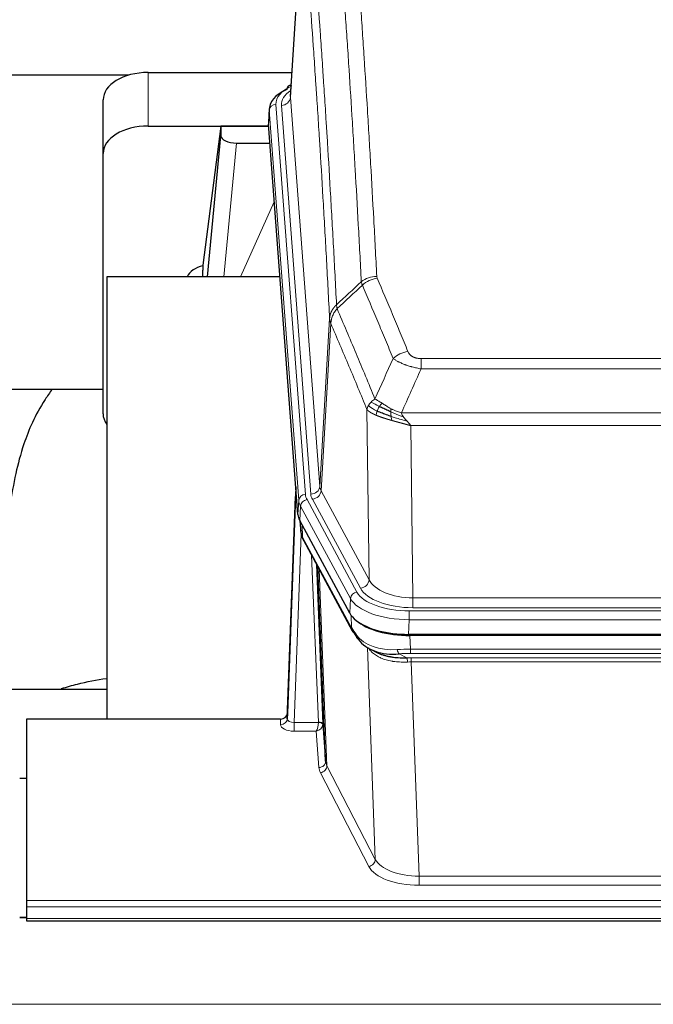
# Model space of a CAD drawing. Header units: inches. Extents: x 0 to 23760, y -13 to 16800.
# Tile 133 of 256: x 4099 to 4380, y 13866 to 14304. Entities that reach past the tile are written whole.
import ezdxf

# ---------------------------------------------------------------- set-up
doc = ezdxf.new("R2010")
doc.units = ezdxf.units.IN
doc.layers.add('1', color=7, linetype='Continuous', true_color=0xffffff)

msp = doc.modelspace()

# ---------------------------------------------------------------- linework, layer by layer
at = {"layer": '1', "color": 2, "linetype": 'Continuous', "lineweight": 25}
for p, q in [((4223.996, 14356.228), (4218.745, 14269.592)), ((4146.938, 14278.985), (3979.767, 14278.985)), ((4155.567, 14280.19), (4219.39, 14280.19)), ((4219.057, 14274.734), (4218.114, 14274.299)), ((4135.567, 14244.214), (4135.567, 14268.016)), ((4209.366, 14264.241), (4208.986, 14257.959)), ((4155.567, 14256.389), (4209.054, 14256.389)), ((4187.877, 14256.299), (4179.829, 14194.513)), ((4209.061, 14256.299), (4187.877, 14256.299)), ((4187.877, 14256.299), (4187.877, 14252.068)), ((4222.109, 14083.722), (4208.992, 14257.175)), ((4181.967, 14189.412), (4187.877, 14252.068)), ((4194.851, 14248.848), (4209.621, 14248.848)), ((4135.567, 14128.56), (4135.567, 14244.214)), ((4179.828, 14194.507), (4179.829, 14194.513)), ((4179.828, 14194.507), (4179.828, 14192.322)), ((4214.117, 14189.411), (4137.174, 14189.411)), ((4137.174, 14189.411), (4137.174, 13992.844)), ((4135.591, 14139.332), (4065.185, 14139.332)), ((4221.173, 14096.103), (4217.415, 13995.465)), ((4217.404, 13992.928), (4221.093, 14091.71)), ((4245.148, 14039.93), (4222.894, 14081.144)), ((4223.022, 14080.908), (4223.385, 14076.106)), ((4223.378, 14076.219), (4223.208, 14080.563)), ((4223.378, 14076.219), (4223.385, 14076.106)), ((4224.523, 14072.31), (4246.27, 14032.034)), ((4234.429, 13974.099), (4231.002, 14060.31)), ((4487.717, 14030.492), (4271.31, 14030.492)), ((4487.125, 14030.01), (4271.902, 14030.01)), ((4254.411, 14023.858), (4257.155, 14022.472)), ((4065.176, 14006.183), (4137.173, 14006.183)), ((4217.415, 13995.465), (4217.404, 13992.928)), ((4101.514, 13992.843), (4101.514, 13912.208)), ((4214.416, 13992.843), (4101.514, 13992.843)), ((4233.201, 13990.717), (4234.429, 13974.099)), ((4098.514, 13966.645), (4101.514, 13966.645)), ((4101.514, 13912.208), (4101.514, 13909.474)), ((4101.514, 13909.474), (4101.514, 13904.226)), ((4101.534, 13904.717), (4098.561, 13904.717)), ((4101.514, 13904.226), (4101.514, 13903.211)), ((4101.514, 13903.211), (4658.514, 13903.211))]:
    msp.add_line(p, q, dxfattribs=at)
at = {"layer": '1', "color": 110, "linetype": 'Continuous', "lineweight": 13}
for p, q in [((4223.998, 14355.606), (4218.75, 14269.016)), ((4155.567, 14256.389), (4155.567, 14280.19)), ((4218.75, 14269.016), (4231.816, 14096.243)), ((4212.366, 14266.025), (4225.477, 14092.664)), ((4214.758, 14265.59), (4227.824, 14092.817)), ((4209.372, 14263.455), (4208.992, 14257.175)), ((4222.483, 14090.094), (4209.372, 14263.455)), ((4194.851, 14248.848), (4189.244, 14189.412)), ((4196.655, 14189.412), (4211.596, 14222.726)), ((4231.816, 14096.243), (4236.193, 14170.92)), ((4236.749, 14168.586), (4232.397, 14094.334)), ((4276.842, 14153.039), (4482.185, 14153.039)), ((4276.842, 14148.475), (4276.842, 14153.039)), ((4482.185, 14148.475), (4276.842, 14148.475)), ((4253.749, 14054.791), (4252.792, 14130.442)), ((4268.111, 14128.996), (4490.916, 14128.996)), ((4272.224, 14123.252), (4273.192, 14046.756)), ((4486.803, 14123.252), (4272.224, 14123.252)), ((4232.397, 14094.334), (4253.749, 14054.791)), ((4222.109, 14083.722), (4222.483, 14090.094)), ((4226.174, 14090.373), (4248.348, 14049.308)), ((4249.873, 14050.982), (4228.521, 14090.526)), ((4223.267, 14087.517), (4222.894, 14081.144)), ((4245.441, 14046.451), (4223.267, 14087.517)), ((4223.024, 14080.903), (4223.378, 14076.219)), ((4223.945, 14079.198), (4224.163, 14073.64)), ((4223.528, 14075.248), (4220.397, 13991.396)), ((4224.163, 14073.64), (4245.911, 14033.364)), ((4231.203, 13991.483), (4228.181, 14065.534)), ((4230.308, 14061.594), (4233.201, 13990.717)), ((4231.547, 14059.299), (4235.015, 13972.089)), ((4245.148, 14039.93), (4245.441, 14046.451)), ((4273.192, 14042.342), (4273.192, 14046.756)), ((4273.192, 14046.756), (4485.835, 14046.756)), ((4485.835, 14042.342), (4273.192, 14042.342)), ((4245.911, 14033.364), (4245.734, 14039)), ((4271.603, 14037.013), (4271.31, 14030.492)), ((4271.603, 14040.918), (4487.424, 14040.918)), ((4271.603, 14037.013), (4271.603, 14040.918)), ((4487.424, 14037.013), (4271.603, 14037.013)), ((4271.902, 14030.01), (4272.093, 14023.919)), ((4256.5, 13930.474), (4253.064, 14024.614)), ((4272.093, 14022.054), (4272.093, 14023.919)), ((4272.093, 14023.919), (4486.934, 14023.919)), ((4267.069, 14021.825), (4270.522, 14020.08)), ((4486.934, 14022.054), (4272.093, 14022.054)), ((4272.435, 14018.246), (4272.435, 14020.111)), ((4272.435, 14020.111), (4486.592, 14020.111)), ((4272.435, 14018.246), (4275.909, 13923.07)), ((4486.592, 14018.246), (4272.435, 14018.246)), ((4214.406, 13990.395), (4214.416, 13992.843)), ((4220.397, 13991.396), (4220.397, 13987.481)), ((4220.397, 13991.396), (4231.202, 13991.396)), ((4220.397, 13987.481), (4230.239, 13987.481)), ((4231.433, 13971.332), (4230.239, 13987.481)), ((4235.015, 13972.089), (4256.5, 13930.474)), ((4253.591, 13927.411), (4232.106, 13969.025)), ((4275.909, 13923.07), (4275.909, 13918.969)), ((4275.909, 13923.07), (4483.118, 13923.07)), ((4483.118, 13918.969), (4275.909, 13918.969)), ((4101.514, 13912.208), (4658.514, 13912.208)), ((4101.514, 13909.474), (4658.514, 13909.474)), ((4098.561, 13904.491), (4101.534, 13904.491)), ((4101.514, 13904.226), (4658.514, 13904.226)), ((2107.013, 13866.096), (6864.013, 13866.096))]:
    msp.add_line(p, q, dxfattribs=at)
at = {"layer": '1', "color": 2, "linetype": 'Continuous', "lineweight": 25}
for centre, major_axis, ratio, start_param, end_param in [((4155.567, 14268.016), (-20, 0), 0.608706, 4.712389, 6.2831853), ((4219.371, 14271.575), (1.258, -2.724), 0.6272114, 3.1415983, 4.0254232), ((4236.385, 14263.738), (-27.03, 0.194), 0.4633579, 5.502135, 6.3212481), ((4155.567, 14244.214), (-20, 0), 0.608706, 4.712389, 6.2831853), ((4194.904, 14252.093), (7.027, 0.031), 0.4617281, 3.1395348, 4.7027345), ((4182.708, 14187.333), (-10.208, 0), 0.7029015, 4.9983373, 5.9892938), ((4182.708, 13995.942), (-10.152, 515.131), 0.0020796, 5.0973623, 5.1034663), ((4155.567, 14128.56), (-20, 0), 0.608706, 0, 0.4035719), ((4249.13, 14084.161), (27.037, 0.006), 0.4611335, 3.1763491, 3.3855005), ((4251.173, 14056.43), (-27.174, 22.247), 0.2659526, 0.248294, 0.2802741), ((4250.023, 14085.707), (26.161, 11.46), 0.4493681, 3.0159633, 3.1613144), ((4227.876, 14074.531), (3.584, 1.776), 0.8816114, 2.7716102, 3.1419462), ((4271.368, 14042.976), (27.023, 0.034), 0.4619935, 3.3853572, 3.670307), ((4272.742, 14016.485), (-27.355, 20.182), 0.1876908, 0.3765826, 0.5974134), ((4271.928, 14042.485), (27.01, 0.015), 0.4618579, 3.6271853, 4.7111791), ((4271.368, 14042.976), (27.023, 0.034), 0.4619935, 3.670307, 4.7096668), ((4249.79, 14033.935), (3.52, 1.9), 0.8606628, 3.1415888, 3.5094104), ((4270.046, 14013.622), (-23.434, 19.972), 0.1471226, 0.3626514, 0.5834823), ((4251.566, 14031.253), (3.195, 2.407), 0.6715965, 2.6043549, 3.391291), ((4271.839, 14045.302), (23.359, 16.381), 0.7286412, 3.1732971, 4.057134), ((4214.417, 13995.556), (3, 0.002), 0.9042699, 4.7116987, 6.2488686)]:
    msp.add_ellipse(centre, major_axis=major_axis, ratio=ratio, start_param=start_param, end_param=end_param, dxfattribs=at)
at = {"layer": '1', "color": 110, "linetype": 'Continuous', "lineweight": 13}
for centre, major_axis, ratio, start_param, end_param in [((4236.385, 14266.399), (-24.034, 0.016), 0.461198, 5.4992389, 6.318352), ((4219.371, 14271.575), (1.258, -2.724), 0.6272114, 2.6666598, 3.1415983), ((4238.777, 14265.964), (-24.034, 0.016), 0.461198, 5.6862399, 6.318352), ((4214.758, 14269.138), (3.989, 0.302), 0.8864705, 4.6454478, 6.1638843), ((4212.366, 14263.364), (2.991, 0.226), 0.8864705, 1.5038552, 3.0222916), ((4257.147, 14181.291), (-9.987, -0.512), 0.8285973, 4.6699673, 5.4273767), ((4257.334, 14180.499), (-9.188, -3.948), 0.8056434, 4.3791539, 5.1247913), ((4270.995, 14148.037), (-9.245, -3.812), 0.7933159, 4.3962573, 5.1392153), ((4221.093, 14089.557), (0.214, 6.443), 0.0117452, 0.5090713, 1.2305416), ((4227.824, 14096.365), (3.989, 0.302), 0.8864705, 4.6454478, 6.1638843), ((4228.521, 14094.074), (3.52, 1.9), 0.8606628, 4.2773553, 5.7957917), ((4251.842, 14096.755), (20.038, 0.241), 0.4621297, 3.1708089, 3.3799603), ((4224.091, 14091.618), (2.998, -0.112), 0.4302668, 3.1576572, 3.7226285), ((4225.477, 14090.003), (2.991, 0.226), 0.8864705, 1.5038552, 3.0222916), ((4249.495, 14090.394), (-27.028, 0.171), 0.4605352, 0.0378207, 0.2469722), ((4226.174, 14087.712), (2.64, 1.425), 0.8606628, 1.1357626, 2.6541991), ((4249.495, 14093.055), (24.033, 0.005), 0.4611335, 3.1763491, 3.3855005), ((4251.842, 14093.207), (24.033, 0.005), 0.4611335, 3.1763491, 3.3855005), ((4251.173, 14056.43), (-27.538, 20.422), 0.182048, 0.3394746, 0.3714547), ((4228.042, 14074.21), (3.52, 1.9), 0.8606628, 2.7414655, 3.1415888), ((4249.873, 14054.531), (3.52, 1.9), 0.8606628, 4.2773553, 5.7957917), ((4273.112, 14057.363), (-20.002, 0.126), 0.5302672, 0.2567917, 1.5781041), ((4273.112, 14053.815), (-24.002, 0.049), 0.477994, 0.2537759, 1.5750883), ((4248.348, 14046.647), (2.64, 1.425), 0.8606628, 1.1357626, 2.6541991), ((4271.655, 14049.354), (-27.018, 0.111), 0.4567867, 0.246464, 1.5707737), ((4271.655, 14052.015), (24.02, 0.03), 0.4619935, 3.3853572, 4.7096668), ((4249.79, 14033.935), (3.52, 1.9), 0.8606628, 2.7414655, 3.1415888), ((4271.839, 14045.302), (25.329, 12.681), 0.6929209, 3.2824386, 4.1662755), ((4272.742, 14016.485), (-27.015, 0.091), 0.2751837, 4.7373543, 4.9581852), ((4267.069, 14025.66), (-0.368, 3.983), 0.2964475, 2.0527062, 2.8396422), ((4272.742, 14012.65), (-23.017, 0.318), 0.4083138, 4.7462544, 4.9670852), ((4273.224, 14010.299), (-24.025, 0.387), 0.4081205, 4.7518285, 4.8316761), ((4270.522, 14016.245), (0.131, -3.998), 0.1099517, 2.0830946, 2.8518059), ((4273.224, 14006.463), (-20.023, 0.877), 0.5868264, 4.777515, 4.8573626), ((4220.409, 13990.395), (6.003, 0.008), 0.4854373, 3.1388974, 4.7096937), ((4214.406, 13993.019), (-3, 0.013), 0.8746179, 1.5745081, 3.1116779), ((4220.409, 13993.019), (3.004, 0.138), 0.5390598, 3.1127167, 4.683513), ((4230.239, 13990.105), (0.506, 2.997), 0.2740591, 3.694004, 5.2037138), ((4230.239, 13990.105), (2.669, 1.608), 0.8008031, 4.262859, 5.7725688), ((4230.203, 13991.451), (-1.001, 0.011), 0.9036686, 3.0924533, 3.1882189), ((4231.202, 13990.535), (1.996, -0.13), 0.4297663, 0.0674602, 1.5988341), ((4231.203, 13990.622), (1.998, 0.082), 0.4302193, 0.0160628, 1.553239), ((4230.203, 13990.59), (2.996, 0.15), 0.8842155, 6.178461, 6.2742265), ((4231.433, 13973.956), (-2.992, -0.221), 0.8740585, 1.5062672, 3.1117425), ((4254.432, 13971.73), (-23.014, 0.002), 0.4845187, 0.0358431, 0.2451673), ((4232.106, 13971.649), (-2.666, -1.376), 0.8484453, 1.1579292, 2.76165), ((4254.432, 13974.354), (-20.016, 0.121), 0.4848834, 0.0387668, 0.248091), ((4253.591, 13930.035), (-2.666, -1.376), 0.8484453, 1.1579292, 2.76165), ((4275.915, 13932.744), (-20.013, 0.104), 0.483363, 0.2476114, 1.5729934), ((4275.915, 13930.12), (23.012, 0.004), 0.4845836, 3.3866449, 4.7120269)]:
    msp.add_ellipse(centre, major_axis=major_axis, ratio=ratio, start_param=start_param, end_param=end_param, dxfattribs=at)
for points, knots in [([(4250.279, 14187.204), (4249.841, 14195.772), (4248.949, 14212.671), (4248.027, 14229.094), (4247.324, 14241.232), (4247.088, 14245.249), (4246.612, 14253.222), (4246.372, 14257.179), (4245.645, 14268.96), (4245.153, 14276.693), (4244.529, 14286.206), (4244.404, 14288.101), (4244.152, 14291.875), (4243.773, 14297.513), (4243.39, 14303.081), (4242.618, 14314.122), (4241.575, 14328.595), (4239.965, 14349.555), (4238.863, 14363.03), (4238.305, 14369.642)], [0, 0, 0, 0, 0.125, 0.25, 0.25, 0.3125, 0.3125, 0.375, 0.375, 0.5, 0.5, 0.53125, 0.53125, 0.5625, 0.625, 0.625, 0.75, 0.875, 1, 1, 1, 1]), ([(4245.188, 14372.232), (4245.746, 14365.612), (4246.846, 14352.122), (4248.454, 14331.137), (4249.496, 14316.648), (4250.267, 14305.593), (4250.649, 14300.019), (4251.028, 14294.375), (4251.279, 14290.596), (4251.404, 14288.699), (4252.028, 14279.175), (4252.519, 14271.433), (4253.244, 14259.638), (4253.484, 14255.676), (4253.96, 14247.694), (4254.196, 14243.672), (4254.898, 14231.52), (4255.819, 14215.077), (4256.709, 14198.159), (4257.147, 14189.58)], [0, 0, 0, 0, 0.125, 0.25, 0.375, 0.375, 0.4375, 0.46875, 0.46875, 0.5, 0.5, 0.625, 0.625, 0.6875, 0.6875, 0.75, 0.75, 0.875, 1, 1, 1, 1]), ([(4227.053, 14362.222), (4227.624, 14355.531), (4228.752, 14341.888), (4230.397, 14320.647), (4231.464, 14305.968), (4232.252, 14294.764), (4232.643, 14289.114), (4233.095, 14282.436), (4233.287, 14279.557), (4233.415, 14277.633), (4233.479, 14276.669), (4233.798, 14271.839), (4234.178, 14265.995), (4234.615, 14259.095), (4234.802, 14256.12), (4234.926, 14254.133), (4234.988, 14253.137), (4235.544, 14244.159), (4236.517, 14227.952), (4237.928, 14202.899), (4238.836, 14185.703), (4239.282, 14176.982)], [0, 0, 0, 0, 0.125, 0.25, 0.375, 0.375, 0.4375, 0.46875, 0.484375, 0.484375, 0.5, 0.5, 0.5625, 0.59375, 0.609375, 0.609375, 0.625, 0.625, 0.75, 0.875, 1, 1, 1, 1]), ([(4236.193, 14170.92), (4235.748, 14179.614), (4234.842, 14196.756), (4233.435, 14221.73), (4232.465, 14237.888), (4231.911, 14246.838), (4231.849, 14247.831), (4231.725, 14249.812), (4231.539, 14252.778), (4231.103, 14259.657), (4230.724, 14265.483), (4230.406, 14270.299), (4230.342, 14271.26), (4230.214, 14273.178), (4230.023, 14276.049), (4229.572, 14282.707), (4229.182, 14288.34), (4228.396, 14299.511), (4227.333, 14314.148), (4225.692, 14335.329), (4224.567, 14348.933), (4223.998, 14355.606)], [0, 0, 0, 0, 0.125, 0.25, 0.375, 0.375, 0.390625, 0.390625, 0.40625, 0.4375, 0.5, 0.5, 0.515625, 0.515625, 0.53125, 0.5625, 0.625, 0.625, 0.75, 0.875, 1, 1, 1, 1]), ([(4257.334, 14188.785), (4257.278, 14188.916), (4257.235, 14189.048), (4257.172, 14189.313), (4257.153, 14189.446), (4257.147, 14189.58)], [0, 0, 0, 0, 0.5, 0.5, 1, 1, 1, 1]), ([(4257.334, 14188.785), (4259.619, 14183.444), (4261.901, 14178.058), (4265.316, 14169.91), (4266.454, 14167.182), (4268.726, 14161.705), (4269.861, 14158.954), (4270.995, 14156.193)], [0, 0, 0, 0, 0.5, 0.5, 0.75, 0.75, 1, 1, 1, 1]), ([(4264.415, 14153.135), (4263.28, 14155.894), (4262.143, 14158.642), (4259.868, 14164.115), (4258.729, 14166.84), (4255.31, 14174.98), (4253.026, 14180.362), (4250.738, 14185.698)], [0, 0, 0, 0, 0.25, 0.25, 0.5, 0.5, 1, 1, 1, 1]), ([(4236.193, 14170.92), (4236.194, 14170.935), (4236.196, 14170.965), (4236.199, 14171.01), (4236.202, 14171.054), (4236.205, 14171.099), (4236.209, 14171.144), (4236.213, 14171.189), (4236.218, 14171.234), (4236.222, 14171.278), (4236.227, 14171.323), (4236.232, 14171.368), (4236.238, 14171.412), (4236.243, 14171.457), (4236.249, 14171.502), (4236.255, 14171.546), (4236.261, 14171.591), (4236.268, 14171.636), (4236.275, 14171.68), (4236.282, 14171.725), (4236.289, 14171.769), (4236.297, 14171.814), (4236.305, 14171.858), (4236.313, 14171.902), (4236.321, 14171.947), (4236.33, 14171.991), (4236.339, 14172.035), (4236.348, 14172.08), (4236.357, 14172.124), (4236.367, 14172.168), (4236.377, 14172.212), (4236.387, 14172.256), (4236.397, 14172.3), (4236.408, 14172.344), (4236.419, 14172.388), (4236.43, 14172.432), (4236.441, 14172.476), (4236.453, 14172.52), (4236.465, 14172.564), (4236.477, 14172.607), (4236.489, 14172.651), (4236.502, 14172.695), (4236.515, 14172.738), (4236.528, 14172.782), (4236.541, 14172.825), (4236.555, 14172.869), (4236.569, 14172.912), (4236.583, 14172.955), (4236.597, 14172.999), (4236.612, 14173.042), (4236.626, 14173.085), (4236.642, 14173.128), (4236.657, 14173.171), (4236.672, 14173.214), (4236.688, 14173.257), (4236.704, 14173.3), (4236.72, 14173.343), (4236.737, 14173.385), (4236.754, 14173.428), (4236.771, 14173.47), (4236.788, 14173.513), (4236.805, 14173.555), (4236.823, 14173.598), (4236.841, 14173.64), (4236.859, 14173.682), (4236.878, 14173.724), (4236.896, 14173.766), (4236.915, 14173.808), (4236.934, 14173.85), (4236.954, 14173.892), (4236.973, 14173.933), (4236.993, 14173.975), (4237.013, 14174.017), (4237.034, 14174.058), (4237.054, 14174.099), (4237.075, 14174.141), (4237.102, 14174.194), (4237.136, 14174.259), (4237.177, 14174.336), (4237.218, 14174.412), (4237.261, 14174.488), (4237.304, 14174.564), (4237.348, 14174.64), (4237.393, 14174.715), (4237.438, 14174.79), (4237.485, 14174.865), (4237.532, 14174.939), (4237.58, 14175.013), (4237.628, 14175.086), (4237.678, 14175.16), (4237.728, 14175.233), (4237.779, 14175.305), (4237.831, 14175.377), (4237.883, 14175.449), (4237.936, 14175.52), (4237.99, 14175.591), (4238.045, 14175.662), (4238.1, 14175.732), (4238.156, 14175.802), (4238.213, 14175.871), (4238.271, 14175.94), (4238.329, 14176.009), (4238.388, 14176.077), (4238.447, 14176.144), (4238.507, 14176.211), (4238.568, 14176.278), (4238.63, 14176.345), (4238.692, 14176.41), (4238.755, 14176.476), (4238.819, 14176.541), (4238.883, 14176.605), (4238.948, 14176.669), (4239.014, 14176.733), (4239.08, 14176.796), (4239.147, 14176.858), (4239.214, 14176.92), (4239.259, 14176.961), (4239.282, 14176.982)], [0, 0, 0, 0, 0.0066687, 0.0133374, 0.0200061, 0.0266746, 0.0333432, 0.0400116, 0.0466801, 0.0533484, 0.0600168, 0.066685, 0.0733532, 0.0800214, 0.0866895, 0.0933575, 0.1000255, 0.1066935, 0.1133614, 0.1200292, 0.126697, 0.1333647, 0.1400324, 0.1467001, 0.1533676, 0.1600352, 0.1667026, 0.1733701, 0.1800374, 0.1867047, 0.193372, 0.2000392, 0.2067064, 0.2133735, 0.2200405, 0.2267075, 0.2333745, 0.2400414, 0.2467082, 0.253375, 0.2600418, 0.2667085, 0.2733751, 0.2800417, 0.2867082, 0.2933747, 0.3000412, 0.3067075, 0.3133739, 0.3200401, 0.3267064, 0.3333725, 0.3400387, 0.3467047, 0.3533708, 0.3600367, 0.3667026, 0.3733685, 0.3800343, 0.3867001, 0.3933658, 0.4000315, 0.4066971, 0.4133626, 0.4200281, 0.4266936, 0.433359, 0.4400243, 0.4466896, 0.4533549, 0.4600201, 0.4666852, 0.4733503, 0.4800154, 0.4866804, 0.4933453, 0.5000102, 0.5125098, 0.5250093, 0.5375088, 0.5500082, 0.5625077, 0.5750071, 0.5875066, 0.600006, 0.6125054, 0.6250049, 0.6375043, 0.6500037, 0.6625032, 0.6750026, 0.6875021, 0.7000016, 0.7125011, 0.7250006, 0.7375001, 0.7499997, 0.7624993, 0.7749989, 0.7874985, 0.7999982, 0.812498, 0.8249977, 0.8374975, 0.8499974, 0.8624973, 0.8749972, 0.8874972, 0.8999973, 0.9124974, 0.9249976, 0.9374978, 0.9499981, 0.9624985, 0.9749989, 0.9874994, 1, 1, 1, 1]), ([(4236.749, 14168.586), (4236.77, 14169.17), (4236.848, 14169.757), (4237.112, 14170.924), (4237.297, 14171.503), (4237.769, 14172.634), (4238.054, 14173.187), (4238.713, 14174.251), (4239.086, 14174.761), (4239.494, 14175.244)], [0, 0, 0, 0, 0.25, 0.25, 0.5, 0.5, 0.75, 0.75, 1, 1, 1, 1]), ([(4239.494, 14175.244), (4239.419, 14175.538), (4239.377, 14175.841), (4239.319, 14176.431), (4239.303, 14176.718), (4239.282, 14176.982)], [0, 0, 0, 0, 0.5, 0.5, 1, 1, 1, 1]), ([(4239.494, 14175.244), (4242.316, 14168.689), (4245.132, 14162.065), (4249.346, 14152.026), (4250.748, 14148.662), (4253.551, 14141.9), (4254.95, 14138.502), (4256.348, 14135.087)], [0, 0, 0, 0, 0.5, 0.5, 0.75, 0.75, 1, 1, 1, 1]), ([(4236.749, 14168.586), (4236.744, 14168.599), (4236.734, 14168.624), (4236.719, 14168.662), (4236.704, 14168.701), (4236.688, 14168.74), (4236.673, 14168.78), (4236.658, 14168.821), (4236.642, 14168.862), (4236.627, 14168.904), (4236.611, 14168.947), (4236.596, 14168.99), (4236.581, 14169.034), (4236.565, 14169.078), (4236.55, 14169.123), (4236.535, 14169.169), (4236.52, 14169.215), (4236.505, 14169.262), (4236.49, 14169.309), (4236.475, 14169.357), (4236.46, 14169.406), (4236.446, 14169.455), (4236.432, 14169.505), (4236.418, 14169.556), (4236.404, 14169.607), (4236.39, 14169.659), (4236.377, 14169.711), (4236.356, 14169.796), (4236.33, 14169.908), (4236.302, 14170.045), (4236.278, 14170.172), (4236.259, 14170.289), (4236.243, 14170.396), (4236.23, 14170.494), (4236.22, 14170.581), (4236.212, 14170.658), (4236.206, 14170.725), (4236.202, 14170.782), (4236.198, 14170.829), (4236.196, 14170.866), (4236.194, 14170.893), (4236.193, 14170.91), (4236.193, 14170.918), (4236.193, 14170.92)], [0, 0, 0, 0, 0.0155037, 0.0313049, 0.0474035, 0.0637997, 0.0804935, 0.097485, 0.1147743, 0.1323613, 0.1502462, 0.1684289, 0.1869096, 0.2056883, 0.224765, 0.2441397, 0.2638126, 0.2837835, 0.3040527, 0.32462, 0.3454856, 0.3666494, 0.3881116, 0.409872, 0.4319308, 0.454288, 0.4769435, 0.4998975, 0.5635611, 0.6228928, 0.6778927, 0.7285606, 0.7748966, 0.8169007, 0.8545729, 0.8879131, 0.9169214, 0.9415977, 0.9619421, 0.9779545, 0.989635, 0.9969835, 1, 1, 1, 1]), ([(4252.792, 14130.442), (4251.461, 14133.682), (4250.128, 14136.908), (4247.461, 14143.328), (4246.125, 14146.522), (4242.115, 14156.058), (4239.435, 14162.354), (4236.749, 14168.586)], [0, 0, 0, 0, 0.25, 0.25, 0.5, 0.5, 1, 1, 1, 1]), ([(4276.842, 14153.039), (4276.66, 14153.039), (4276.477, 14153.043), (4276.113, 14153.062), (4275.934, 14153.076), (4275.578, 14153.114), (4275.403, 14153.138), (4275.056, 14153.197), (4274.885, 14153.231), (4274.674, 14153.281), (4274.632, 14153.292), (4274.548, 14153.313), (4274.424, 14153.346), (4274.303, 14153.382), (4274.064, 14153.456), (4273.756, 14153.566), (4273.469, 14153.693), (4273.296, 14153.778), (4273.261, 14153.795), (4273.193, 14153.83), (4273.16, 14153.848), (4273.06, 14153.902), (4272.995, 14153.939), (4272.805, 14154.052), (4272.686, 14154.131), (4272.459, 14154.293), (4272.352, 14154.377), (4272.149, 14154.55), (4272.054, 14154.639), (4271.941, 14154.753), (4271.918, 14154.776), (4271.875, 14154.822), (4271.853, 14154.845), (4271.789, 14154.915), (4271.748, 14154.962), (4271.63, 14155.104), (4271.556, 14155.2), (4271.419, 14155.393), (4271.356, 14155.491), (4271.179, 14155.787), (4271.079, 14155.988), (4270.995, 14156.193)], [0, 0, 0, 0, 0.0625, 0.0625, 0.125, 0.125, 0.1875, 0.1875, 0.25, 0.25, 0.265625, 0.265625, 0.28125, 0.3125, 0.3125, 0.375, 0.4375, 0.4375, 0.453125, 0.453125, 0.46875, 0.46875, 0.5, 0.5, 0.5625, 0.5625, 0.625, 0.625, 0.6875, 0.6875, 0.703125, 0.703125, 0.71875, 0.71875, 0.75, 0.75, 0.8125, 0.8125, 0.875, 0.875, 1, 1, 1, 1]), ([(4276.842, 14148.475), (4276.507, 14148.536), (4276.174, 14148.599), (4275.511, 14148.733), (4275.183, 14148.802), (4274.207, 14149.02), (4273.569, 14149.176), (4272.867, 14149.365), (4272.789, 14149.386), (4272.633, 14149.429), (4272.556, 14149.45), (4272.324, 14149.515), (4272.171, 14149.559), (4271.717, 14149.693), (4271.122, 14149.875), (4270.549, 14150.067), (4270.128, 14150.214), (4269.92, 14150.289), (4269.714, 14150.364), (4269.578, 14150.415), (4269.51, 14150.44), (4268.904, 14150.671), (4268.396, 14150.881), (4267.677, 14151.205), (4267.445, 14151.314), (4267.106, 14151.48), (4266.995, 14151.535), (4266.777, 14151.647), (4266.669, 14151.703), (4266.142, 14151.985), (4265.754, 14152.213), (4265.039, 14152.672), (4264.713, 14152.903), (4264.415, 14153.135)], [0, 0, 0, 0, 0.0625, 0.0625, 0.125, 0.125, 0.25, 0.25, 0.265625, 0.265625, 0.28125, 0.28125, 0.3125, 0.3125, 0.375, 0.4375, 0.4375, 0.46875, 0.484375, 0.484375, 0.5, 0.5, 0.625, 0.625, 0.6875, 0.6875, 0.71875, 0.71875, 0.75, 0.75, 0.875, 0.875, 1, 1, 1, 1]), ([(4253.431, 14132.155), (4253.587, 14132.43), (4253.767, 14132.701), (4254.171, 14133.233), (4254.396, 14133.492), (4254.641, 14133.743)], [0, 0, 0, 0, 0.5, 0.5, 1, 1, 1, 1]), ([(4254.641, 14133.743), (4254.887, 14133.987), (4255.153, 14134.222), (4255.724, 14134.672), (4256.028, 14134.886), (4256.348, 14135.087)], [0, 0, 0, 0, 0.5, 0.5, 1, 1, 1, 1]), ([(4258.299, 14131.812), (4257.928, 14132), (4257.571, 14132.182), (4256.21, 14132.888), (4255.34, 14133.36), (4254.641, 14133.743)], [0, 0, 0, 0, 0.25, 0.25, 1, 1, 1, 1]), ([(4259.524, 14133.192), (4259.225, 14133.386), (4258.934, 14133.574), (4257.807, 14134.294), (4257.041, 14134.76), (4256.348, 14135.087)], [0, 0, 0, 0, 0.25, 0.25, 1, 1, 1, 1]), ([(4252.792, 14130.442), (4252.849, 14130.727), (4252.931, 14131.015), (4253.144, 14131.587), (4253.276, 14131.873), (4253.431, 14132.155)], [0, 0, 0, 0, 0.5, 0.5, 1, 1, 1, 1]), ([(4256.823, 14127.893), (4256.812, 14127.898), (4256.788, 14127.908), (4256.753, 14127.923), (4256.718, 14127.938), (4256.682, 14127.953), (4256.646, 14127.969), (4256.609, 14127.985), (4256.573, 14128.001), (4256.535, 14128.017), (4256.497, 14128.033), (4256.459, 14128.05), (4256.421, 14128.067), (4256.382, 14128.084), (4256.343, 14128.101), (4256.304, 14128.119), (4256.264, 14128.137), (4256.224, 14128.155), (4256.183, 14128.173), (4256.143, 14128.192), (4256.102, 14128.21), (4256.06, 14128.229), (4256.019, 14128.249), (4255.977, 14128.268), (4255.935, 14128.288), (4255.892, 14128.308), (4255.849, 14128.328), (4255.806, 14128.348), (4255.763, 14128.369), (4255.72, 14128.39), (4255.676, 14128.411), (4255.632, 14128.433), (4255.588, 14128.454), (4255.544, 14128.476), (4255.5, 14128.498), (4255.455, 14128.521), (4255.41, 14128.543), (4255.365, 14128.566), (4255.32, 14128.589), (4255.275, 14128.613), (4255.229, 14128.637), (4255.184, 14128.661), (4255.138, 14128.685), (4255.092, 14128.709), (4255.047, 14128.734), (4255.001, 14128.759), (4254.955, 14128.784), (4254.909, 14128.81), (4254.862, 14128.836), (4254.816, 14128.862), (4254.77, 14128.888), (4254.724, 14128.915), (4254.678, 14128.941), (4254.631, 14128.969), (4254.585, 14128.996), (4254.539, 14129.024), (4254.493, 14129.052), (4254.447, 14129.08), (4254.401, 14129.108), (4254.355, 14129.137), (4254.309, 14129.166), (4254.263, 14129.195), (4254.217, 14129.225), (4254.172, 14129.255), (4254.126, 14129.285), (4254.081, 14129.316), (4254.036, 14129.346), (4253.991, 14129.377), (4253.946, 14129.409), (4253.901, 14129.44), (4253.857, 14129.472), (4253.813, 14129.504), (4253.769, 14129.537), (4253.725, 14129.569), (4253.682, 14129.602), (4253.639, 14129.636), (4253.596, 14129.669), (4253.553, 14129.703), (4253.511, 14129.737), (4253.469, 14129.772), (4253.428, 14129.806), (4253.387, 14129.841), (4253.346, 14129.877), (4253.305, 14129.912), (4253.266, 14129.948), (4253.226, 14129.984), (4253.187, 14130.021), (4253.148, 14130.058), (4253.11, 14130.095), (4253.073, 14130.132), (4253.036, 14130.17), (4252.999, 14130.208), (4252.963, 14130.246), (4252.927, 14130.285), (4252.892, 14130.323), (4252.858, 14130.362), (4252.824, 14130.402), (4252.803, 14130.428), (4252.792, 14130.442)], [0, 0, 0, 0, 0.0060657, 0.012223, 0.0184718, 0.0248123, 0.0312443, 0.0377679, 0.0443831, 0.0510899, 0.0578883, 0.0647782, 0.0717598, 0.0788329, 0.0859977, 0.093254, 0.1006019, 0.1080414, 0.1155725, 0.1231952, 0.1309095, 0.1387154, 0.1466129, 0.1546019, 0.1626826, 0.1708549, 0.1791188, 0.1874742, 0.1959213, 0.20446, 0.2130903, 0.2218121, 0.2306256, 0.2395307, 0.2485274, 0.2576156, 0.2667955, 0.276067, 0.2854301, 0.2948848, 0.3044311, 0.314069, 0.3237985, 0.3336196, 0.3435324, 0.3535367, 0.3636326, 0.3738202, 0.3840993, 0.3944701, 0.4049324, 0.4154864, 0.426132, 0.4368691, 0.4476979, 0.4586183, 0.4696303, 0.480734, 0.4919292, 0.503216, 0.5145945, 0.5260645, 0.5376262, 0.5492795, 0.5610244, 0.5728609, 0.584789, 0.5968087, 0.60892, 0.621123, 0.6334175, 0.6458037, 0.6582815, 0.6708509, 0.6835119, 0.6962645, 0.7091087, 0.7220445, 0.735072, 0.748191, 0.7614017, 0.774704, 0.7880979, 0.8015834, 0.8151605, 0.8288293, 0.8425896, 0.8564416, 0.8703852, 0.8844204, 0.8985472, 0.9127656, 0.9270756, 0.9414773, 0.9559705, 0.9705554, 0.9852319, 1, 1, 1, 1]), ([(4257.313, 14129.739), (4256.879, 14129.943), (4256.469, 14130.147), (4254.939, 14130.962), (4254.043, 14131.571), (4253.431, 14132.155)], [0, 0, 0, 0, 0.25, 0.25, 1, 1, 1, 1]), ([(4256.823, 14127.893), (4256.859, 14128.074), (4256.902, 14128.279), (4257.007, 14128.725), (4257.07, 14128.966), (4257.196, 14129.388), (4257.252, 14129.562), (4257.313, 14129.739)], [0, 0, 0, 0, 0.375, 0.375, 0.75, 0.75, 1, 1, 1, 1]), ([(4257.313, 14129.739), (4257.344, 14129.827), (4257.377, 14129.916), (4257.511, 14130.273), (4257.624, 14130.544), (4257.873, 14131.072), (4258.01, 14131.33), (4258.201, 14131.655), (4258.25, 14131.734), (4258.299, 14131.812)], [0, 0, 0, 0, 0.125, 0.125, 0.5, 0.5, 0.875, 0.875, 1, 1, 1, 1]), ([(4258.299, 14131.812), (4258.398, 14131.967), (4258.499, 14132.115), (4258.756, 14132.459), (4258.914, 14132.643), (4259.224, 14132.958), (4259.377, 14133.09), (4259.524, 14133.192)], [0, 0, 0, 0, 0.25, 0.25, 0.625, 0.625, 1, 1, 1, 1]), ([(4263.493, 14130.784), (4263.313, 14130.88), (4263.134, 14130.978), (4262.427, 14131.372), (4261.912, 14131.679), (4260.918, 14132.293), (4260.439, 14132.6), (4259.824, 14132.997), (4259.673, 14133.095), (4259.524, 14133.192)], [0, 0, 0, 0, 0.125, 0.125, 0.5, 0.5, 0.875, 0.875, 1, 1, 1, 1]), ([(4263.343, 14129.415), (4263.341, 14129.57), (4263.343, 14129.718), (4263.356, 14130.061), (4263.372, 14130.245), (4263.42, 14130.557), (4263.452, 14130.687), (4263.493, 14130.784)], [0, 0, 0, 0, 0.25, 0.25, 0.625, 0.625, 1, 1, 1, 1]), ([(4268.981, 14127.097), (4267.571, 14127.619), (4266.135, 14128.203), (4264.264, 14129.007), (4263.8, 14129.211), (4263.343, 14129.415)], [0, 0, 0, 0, 0.75, 0.75, 1, 1, 1, 1]), ([(4263.511, 14127.355), (4263.499, 14127.442), (4263.488, 14127.529), (4263.443, 14127.882), (4263.414, 14128.151), (4263.37, 14128.677), (4263.355, 14128.934), (4263.345, 14129.258), (4263.343, 14129.337), (4263.343, 14129.415)], [0, 0, 0, 0, 0.125, 0.125, 0.5, 0.5, 0.875, 0.875, 1, 1, 1, 1]), ([(4268.111, 14128.996), (4266.89, 14129.262), (4265.714, 14129.704), (4264.221, 14130.407), (4263.853, 14130.593), (4263.493, 14130.784)], [0, 0, 0, 0, 0.75, 0.75, 1, 1, 1, 1]), ([(4268.981, 14127.097), (4268.863, 14127.255), (4268.753, 14127.412), (4268.504, 14127.807), (4268.379, 14128.043), (4268.193, 14128.519), (4268.132, 14128.757), (4268.111, 14128.996)], [0, 0, 0, 0, 0.25, 0.25, 0.625, 0.625, 1, 1, 1, 1]), ([(4263.826, 14125.562), (4263.804, 14125.568), (4263.76, 14125.58), (4263.694, 14125.599), (4263.628, 14125.618), (4263.562, 14125.637), (4263.496, 14125.655), (4263.43, 14125.674), (4263.364, 14125.693), (4263.297, 14125.712), (4263.231, 14125.731), (4263.165, 14125.751), (4263.098, 14125.77), (4263.032, 14125.789), (4262.965, 14125.808), (4262.899, 14125.828), (4262.832, 14125.847), (4262.765, 14125.866), (4262.699, 14125.886), (4262.632, 14125.905), (4262.565, 14125.925), (4262.498, 14125.945), (4262.431, 14125.964), (4262.364, 14125.984), (4262.297, 14126.004), (4262.23, 14126.024), (4262.163, 14126.044), (4262.096, 14126.064), (4262.029, 14126.084), (4261.962, 14126.104), (4261.895, 14126.124), (4261.828, 14126.144), (4261.761, 14126.164), (4261.694, 14126.185), (4261.627, 14126.205), (4261.56, 14126.226), (4261.493, 14126.246), (4261.426, 14126.267), (4261.358, 14126.287), (4261.291, 14126.308), (4261.224, 14126.329), (4261.157, 14126.349), (4261.09, 14126.37), (4261.023, 14126.391), (4260.956, 14126.412), (4260.889, 14126.433), (4260.822, 14126.454), (4260.755, 14126.475), (4260.688, 14126.497), (4260.621, 14126.518), (4260.554, 14126.539), (4260.487, 14126.561), (4260.421, 14126.582), (4260.354, 14126.604), (4260.287, 14126.625), (4260.22, 14126.647), (4260.154, 14126.669), (4260.087, 14126.69), (4260.021, 14126.712), (4259.954, 14126.734), (4259.888, 14126.756), (4259.821, 14126.778), (4259.755, 14126.8), (4259.689, 14126.823), (4259.622, 14126.845), (4259.556, 14126.867), (4259.49, 14126.89), (4259.424, 14126.912), (4259.359, 14126.935), (4259.293, 14126.957), (4259.227, 14126.98), (4259.161, 14127.002), (4259.096, 14127.025), (4259.03, 14127.048), (4258.965, 14127.071), (4258.9, 14127.094), (4258.835, 14127.117), (4258.77, 14127.14), (4258.705, 14127.163), (4258.64, 14127.187), (4258.575, 14127.21), (4258.511, 14127.234), (4258.446, 14127.257), (4258.382, 14127.281), (4258.318, 14127.304), (4258.254, 14127.328), (4258.19, 14127.352), (4258.126, 14127.376), (4258.062, 14127.399), (4257.999, 14127.423), (4257.935, 14127.448), (4257.872, 14127.472), (4257.809, 14127.496), (4257.746, 14127.52), (4257.683, 14127.545), (4257.621, 14127.569), (4257.558, 14127.593), (4257.496, 14127.618), (4257.434, 14127.643), (4257.372, 14127.667), (4257.31, 14127.692), (4257.249, 14127.717), (4257.187, 14127.742), (4257.126, 14127.767), (4257.065, 14127.792), (4257.004, 14127.817), (4256.944, 14127.843), (4256.883, 14127.868), (4256.843, 14127.885), (4256.823, 14127.893)], [0, 0, 0, 0, 0.0082024, 0.0164263, 0.0246716, 0.0329384, 0.0412265, 0.0495362, 0.0578672, 0.0662198, 0.0745938, 0.0829892, 0.0914062, 0.0998446, 0.1083045, 0.1167859, 0.1252887, 0.1338131, 0.1423589, 0.1509263, 0.1595151, 0.1681255, 0.1767574, 0.1854108, 0.1940858, 0.2027822, 0.2115002, 0.2202398, 0.2290008, 0.2377835, 0.2465876, 0.2554134, 0.2642606, 0.2731295, 0.2820199, 0.2909319, 0.2998654, 0.3088206, 0.3177973, 0.3267956, 0.3358154, 0.3448569, 0.35392, 0.3630047, 0.3721109, 0.3812388, 0.3903883, 0.3995594, 0.4087522, 0.4179665, 0.4272025, 0.4364601, 0.4457393, 0.4550402, 0.4643627, 0.4737069, 0.4830727, 0.4924601, 0.5018692, 0.5113, 0.5207524, 0.5302265, 0.5397222, 0.5492397, 0.5587788, 0.5683395, 0.577922, 0.5875261, 0.5971519, 0.6067994, 0.6164686, 0.6261595, 0.6358721, 0.6456064, 0.6553624, 0.6651401, 0.6749395, 0.6847606, 0.6946034, 0.704468, 0.7143542, 0.7242622, 0.734192, 0.7441434, 0.7541166, 0.7641115, 0.7741282, 0.7841666, 0.7942268, 0.8043087, 0.8144123, 0.8245377, 0.8346848, 0.8448538, 0.8550444, 0.8652568, 0.875491, 0.885747, 0.8960247, 0.9063242, 0.9166455, 0.9269886, 0.9373534, 0.9477401, 0.9581485, 0.9685787, 0.9790306, 0.9895044, 1, 1, 1, 1]), ([(4263.826, 14125.562), (4263.793, 14125.733), (4263.753, 14125.929), (4263.672, 14126.361), (4263.629, 14126.596), (4263.561, 14127.009), (4263.536, 14127.18), (4263.511, 14127.355)], [0, 0, 0, 0, 0.375, 0.375, 0.75, 0.75, 1, 1, 1, 1]), ([(4270.653, 14125.2), (4268.88, 14125.704), (4267.051, 14126.234), (4264.677, 14126.976), (4264.089, 14127.164), (4263.511, 14127.355)], [0, 0, 0, 0, 0.75, 0.75, 1, 1, 1, 1]), ([(4272.224, 14123.252), (4272.201, 14123.258), (4272.157, 14123.271), (4272.091, 14123.29), (4272.024, 14123.308), (4271.958, 14123.327), (4271.891, 14123.346), (4271.824, 14123.365), (4271.757, 14123.384), (4271.69, 14123.403), (4271.623, 14123.422), (4271.555, 14123.441), (4271.488, 14123.46), (4271.421, 14123.479), (4271.353, 14123.497), (4271.285, 14123.516), (4271.217, 14123.535), (4271.15, 14123.554), (4271.082, 14123.573), (4271.014, 14123.592), (4270.945, 14123.611), (4270.877, 14123.63), (4270.809, 14123.649), (4270.74, 14123.668), (4270.672, 14123.687), (4270.603, 14123.706), (4270.534, 14123.725), (4270.466, 14123.744), (4270.397, 14123.763), (4270.328, 14123.782), (4270.259, 14123.801), (4270.189, 14123.82), (4270.12, 14123.838), (4270.051, 14123.857), (4269.981, 14123.876), (4269.912, 14123.896), (4269.842, 14123.915), (4269.773, 14123.934), (4269.703, 14123.953), (4269.633, 14123.972), (4269.563, 14123.991), (4269.493, 14124.01), (4269.423, 14124.029), (4269.353, 14124.048), (4269.283, 14124.067), (4269.213, 14124.086), (4269.142, 14124.105), (4269.072, 14124.124), (4269.001, 14124.143), (4268.931, 14124.163), (4268.86, 14124.182), (4268.79, 14124.201), (4268.719, 14124.22), (4268.648, 14124.239), (4268.577, 14124.258), (4268.506, 14124.278), (4268.435, 14124.297), (4268.364, 14124.316), (4268.293, 14124.335), (4268.222, 14124.354), (4268.151, 14124.374), (4268.079, 14124.393), (4268.008, 14124.412), (4267.937, 14124.432), (4267.865, 14124.451), (4267.794, 14124.47), (4267.722, 14124.49), (4267.651, 14124.509), (4267.579, 14124.528), (4267.507, 14124.548), (4267.436, 14124.567), (4267.364, 14124.587), (4267.292, 14124.606), (4267.22, 14124.625), (4267.149, 14124.645), (4267.077, 14124.664), (4267.005, 14124.684), (4266.933, 14124.703), (4266.861, 14124.723), (4266.789, 14124.743), (4266.717, 14124.762), (4266.645, 14124.782), (4266.573, 14124.801), (4266.5, 14124.821), (4266.428, 14124.841), (4266.356, 14124.86), (4266.284, 14124.88), (4266.212, 14124.9), (4266.139, 14124.919), (4266.067, 14124.939), (4265.995, 14124.959), (4265.922, 14124.979), (4265.85, 14124.998), (4265.778, 14125.018), (4265.706, 14125.038), (4265.633, 14125.058), (4265.561, 14125.078), (4265.488, 14125.098), (4265.416, 14125.118), (4265.344, 14125.138), (4265.271, 14125.158), (4265.199, 14125.177), (4265.127, 14125.198), (4265.054, 14125.218), (4264.982, 14125.238), (4264.91, 14125.258), (4264.837, 14125.278), (4264.765, 14125.298), (4264.693, 14125.318), (4264.62, 14125.338), (4264.548, 14125.358), (4264.476, 14125.379), (4264.403, 14125.399), (4264.331, 14125.419), (4264.259, 14125.439), (4264.187, 14125.46), (4264.114, 14125.48), (4264.042, 14125.5), (4263.97, 14125.521), (4263.898, 14125.541), (4263.85, 14125.555), (4263.826, 14125.562)], [0, 0, 0, 0, 0.007775, 0.0155603, 0.0233558, 0.0311618, 0.038978, 0.0468046, 0.0546416, 0.0624889, 0.0703466, 0.0782147, 0.0860931, 0.093982, 0.1018813, 0.109791, 0.1177112, 0.1256417, 0.1335828, 0.1415343, 0.1494962, 0.1574687, 0.1654516, 0.173445, 0.1814489, 0.1894634, 0.1974883, 0.2055238, 0.2135699, 0.2216264, 0.2296936, 0.2377713, 0.2458596, 0.2539585, 0.2620679, 0.270188, 0.2783187, 0.28646, 0.2946119, 0.3027745, 0.3109477, 0.3191316, 0.3273261, 0.3355314, 0.3437472, 0.3519738, 0.3602111, 0.3684591, 0.3767178, 0.3849872, 0.3932673, 0.4015582, 0.4098598, 0.4181722, 0.4264954, 0.4348293, 0.443174, 0.4515295, 0.4598958, 0.4682728, 0.4766607, 0.4850594, 0.493469, 0.5018893, 0.5103206, 0.5187626, 0.5272155, 0.5356793, 0.544154, 0.5526395, 0.561136, 0.5696433, 0.5781615, 0.5866906, 0.5952307, 0.6037817, 0.6123436, 0.6209165, 0.6295003, 0.638095, 0.6467007, 0.6553174, 0.6639451, 0.6725838, 0.6812334, 0.6898941, 0.6985657, 0.7072484, 0.7159421, 0.7246468, 0.7333625, 0.7420893, 0.7508272, 0.759576, 0.768336, 0.777107, 0.7858891, 0.7946823, 0.8034866, 0.812302, 0.8211284, 0.829966, 0.8388147, 0.8476746, 0.8565455, 0.8654276, 0.8743209, 0.8832252, 0.8921408, 0.9010675, 0.9100054, 0.9189544, 0.9279147, 0.9368861, 0.9458688, 0.9548626, 0.9638676, 0.9728839, 0.9819114, 0.9909501, 1, 1, 1, 1]), ([(4270.653, 14125.2), (4270.579, 14125.28), (4270.505, 14125.359), (4270.209, 14125.677), (4269.987, 14125.915), (4269.56, 14126.388), (4269.354, 14126.625), (4269.102, 14126.94), (4269.041, 14127.018), (4268.981, 14127.097)], [0, 0, 0, 0, 0.125, 0.125, 0.5, 0.5, 0.875, 0.875, 1, 1, 1, 1]), ([(4272.224, 14123.252), (4272.071, 14123.5), (4271.895, 14123.747), (4271.512, 14124.236), (4271.305, 14124.479), (4270.947, 14124.88), (4270.8, 14125.04), (4270.653, 14125.2)], [0, 0, 0, 0, 0.375, 0.375, 0.75, 0.75, 1, 1, 1, 1]), ([(4270.841, 14018.217), (4270.352, 14018.197), (4269.868, 14018.184), (4268.908, 14018.175), (4268.433, 14018.178), (4267.491, 14018.205), (4267.024, 14018.227), (4266.099, 14018.291), (4265.64, 14018.333), (4264.959, 14018.413), (4264.733, 14018.442), (4264.395, 14018.49), (4264.283, 14018.506), (4264.06, 14018.541), (4263.949, 14018.559), (4263.397, 14018.652), (4262.966, 14018.737), (4262.122, 14018.928), (4261.298, 14019.14), (4260.512, 14019.395), (4259.746, 14019.671), (4259.372, 14019.82), (4258.963, 14020), (4258.918, 14020.02), (4258.827, 14020.061), (4258.782, 14020.081), (4258.648, 14020.143), (4258.382, 14020.269), (4258.124, 14020.399), (4257.619, 14020.667), (4257.297, 14020.854), (4256.681, 14021.244), (4256.386, 14021.447), (4255.826, 14021.869), (4255.56, 14022.088), (4255.182, 14022.426), (4255.059, 14022.541), (4254.881, 14022.716), (4254.823, 14022.774), (4254.707, 14022.892), (4254.651, 14022.952), (4254.373, 14023.25), (4254.168, 14023.493), (4253.79, 14023.986), (4253.617, 14024.236), (4253.462, 14024.488)], [0, 0, 0, 0, 0.0625, 0.0625, 0.125, 0.125, 0.1875, 0.1875, 0.25, 0.25, 0.28125, 0.28125, 0.296875, 0.296875, 0.3125, 0.3125, 0.375, 0.375, 0.4375, 0.5, 0.5, 0.5625, 0.5625, 0.5703125, 0.5703125, 0.578125, 0.578125, 0.59375, 0.625, 0.625, 0.6875, 0.6875, 0.75, 0.75, 0.8125, 0.8125, 0.84375, 0.84375, 0.859375, 0.859375, 0.875, 0.875, 0.9375, 0.9375, 1, 1, 1, 1])]:
    msp.add_open_spline(points, degree=3, knots=knots, dxfattribs=at)
for points in [[(4239.282, 14176.982), (4242.947, 14180.39), (4246.613, 14183.798), (4250.279, 14187.204)], [(4250.738, 14185.698), (4250.625, 14185.956), (4250.437, 14186.466), (4250.32, 14186.96), (4250.279, 14187.204)], [(4250.738, 14185.698), (4246.989, 14182.215), (4243.241, 14178.73), (4239.494, 14175.244)], [(4256.348, 14135.087), (4259.022, 14141.109), (4261.711, 14147.125), (4264.415, 14153.135)], [(4276.842, 14148.475), (4273.914, 14141.989), (4271.004, 14135.496), (4268.111, 14128.996)]]:
    msp.add_open_spline(points, degree=3, dxfattribs=at)
at = {"layer": '1', "color": 2, "linetype": 'Continuous', "lineweight": 25}
for points, knots in [([(4112.959, 14139.363), (4111.825, 14137.856), (4105.876, 14129.333), (4100.303, 14116.189), (4096.423, 14101.231), (4094.001, 14087.348), (4091.994, 14072.119), (4090.022, 14053.616), (4088.391, 14035.333), (4087.104, 14018.965), (4086.302, 14009.825), (4086.006, 14006.307)], [0, 0, 0, 0, 0.0321271, 0.1811391, 0.2945987, 0.4244837, 0.5723167, 0.6990076, 0.8399552, 0.939366, 1, 1, 1, 1]), ([(4263.511, 14127.355), (4263.222, 14127.45), (4262.936, 14127.546), (4261.802, 14127.932), (4260.979, 14128.228), (4259.414, 14128.826), (4258.673, 14129.129), (4257.755, 14129.535), (4257.531, 14129.637), (4257.313, 14129.739)], [0, 0, 0, 0, 0.125, 0.125, 0.5, 0.5, 0.875, 0.875, 1, 1, 1, 1]), ([(4263.343, 14129.415), (4263.114, 14129.517), (4262.887, 14129.619), (4261.985, 14130.029), (4261.326, 14130.336), (4260.056, 14130.941), (4259.446, 14131.239), (4258.674, 14131.623), (4258.485, 14131.718), (4258.299, 14131.812)], [0, 0, 0, 0, 0.125, 0.125, 0.5, 0.5, 0.875, 0.875, 1, 1, 1, 1]), ([(4257.104, 14022.497), (4257.207, 14022.445), (4257.311, 14022.394), (4257.508, 14022.299), (4257.601, 14022.256), (4257.741, 14022.192), (4257.789, 14022.17), (4257.883, 14022.128), (4258.31, 14021.939), (4258.752, 14021.764), (4259.558, 14021.474), (4260.387, 14021.204), (4261.26, 14020.976), (4262.154, 14020.769), (4262.612, 14020.675), (4263.199, 14020.57), (4263.317, 14020.55), (4263.554, 14020.511), (4263.674, 14020.492), (4264.033, 14020.437), (4264.274, 14020.403), (4264.999, 14020.31), (4265.486, 14020.258), (4266.47, 14020.174), (4266.967, 14020.142), (4267.968, 14020.095), (4268.472, 14020.081), (4269.491, 14020.069), (4270.004, 14020.071), (4270.522, 14020.08)], [0, 0, 0, 0, 0.0294734, 0.0294734, 0.0550135, 0.0550135, 0.0677836, 0.0677836, 0.0805537, 0.1827144, 0.1827144, 0.2848751, 0.3870358, 0.3870358, 0.4891965, 0.4891965, 0.5147367, 0.5147367, 0.5402769, 0.5402769, 0.5913572, 0.5913572, 0.6935179, 0.6935179, 0.7956786, 0.7956786, 0.8978393, 0.8978393, 1, 1, 1, 1]), ([(4117.096, 14006.411), (4119.389, 14007.139), (4125.852, 14008.965), (4132.682, 14010.298), (4137.035, 14010.948)], [0, 0, 0, 0, 0.3660944, 1, 1, 1, 1])]:
    msp.add_open_spline(points, degree=3, knots=knots, dxfattribs=at)
msp.add_open_spline([(4224.292, 14072.755), (4224.402, 14072.533), (4224.523, 14072.31)], degree=2, dxfattribs=at)

doc.saveas('drawing.dxf')
